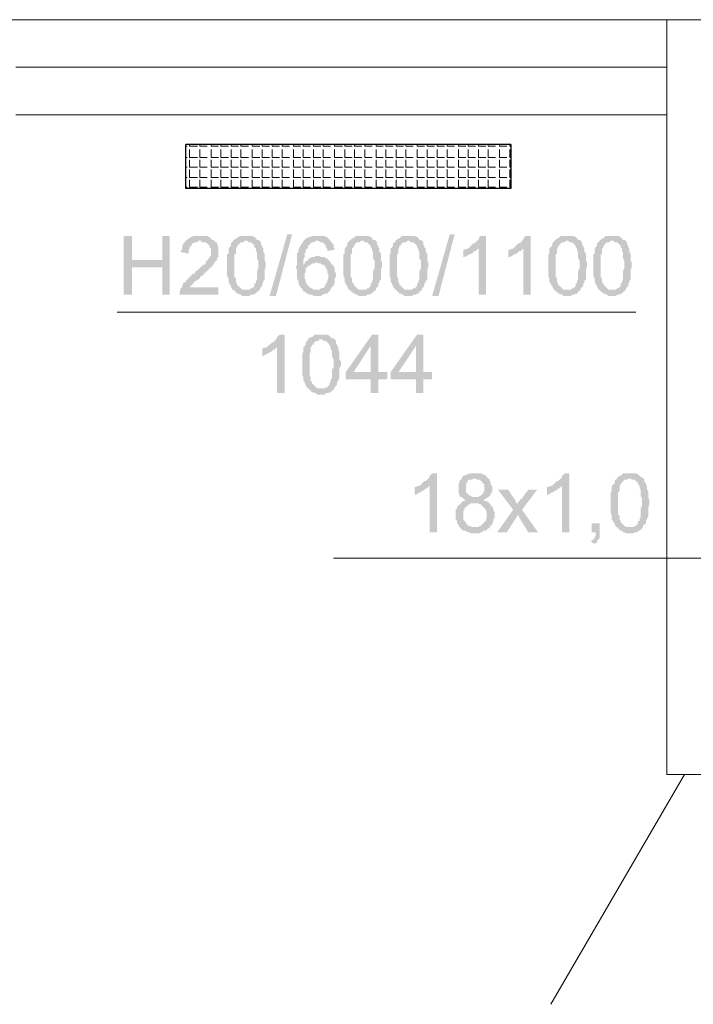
# Model space of a CAD drawing. Header units: millimetres. Extents: x 16 to 647, y 3 to 417.
# Tile 55 of 80: x 227 to 250, y 283 to 316. Entities that reach past the tile are written whole.
import ezdxf

# ---------------------------------------------------------------- set-up
doc = ezdxf.new("R2010")
doc.units = ezdxf.units.MM
doc.header["$MEASUREMENT"] = 0
doc.layers.get('0').update_dxf_attribs({"linetype": 'CONTINUOUS'})

msp = doc.modelspace()

# ---------------------------------------------------------------- hatches: boundary and pattern name
for points in [[(231.008, 309.14), (230.726, 309.14), (230.726, 307.155), (231.008, 307.155), (231.008, 308.081), (232.033, 308.081), (231.008, 308.329)], [(232.282, 309.14), (232.033, 309.14), (232.033, 308.329), (231.008, 308.329), (232.033, 308.081), (232.033, 307.155), (232.282, 307.155)], [(233.307, 309.14), (233.092, 309.14), (233.043, 309.107), (233.01, 309.107), (232.96, 309.057), (232.927, 309.057), (232.877, 309.008), (232.828, 308.975), (232.794, 308.925), (232.745, 308.892), (232.745, 308.842), (232.712, 308.809), (232.712, 308.71), (232.662, 308.627), (232.662, 308.594), (232.927, 308.544), (232.927, 308.677), (232.96, 308.71), (232.96, 308.759), (233.01, 308.809), (233.043, 308.842), (233.043, 308.892), (233.092, 308.892), (233.125, 308.925), (233.225, 308.925), (233.258, 308.975), (233.804, 308.975), (233.771, 309.008), (233.721, 309.008), (233.688, 309.057), (233.638, 309.107), (233.605, 309.107), (233.556, 309.14), (233.39, 309.14)], [(234.863, 309.14), (234.664, 309.14), (234.614, 309.107), (234.565, 309.057), (234.532, 309.057), (234.482, 309.008), (234.449, 309.008), (234.449, 308.975), (234.912, 308.975), (234.962, 308.925), (235.045, 308.925), (235.078, 308.892), (235.127, 308.842), (235.16, 308.809), (235.16, 308.759), (235.21, 308.71), (235.21, 308.627), (235.243, 308.594), (235.243, 308.379), (235.293, 308.296), (235.293, 308.131), (235.293, 308.048), (235.243, 307.949), (235.243, 307.651), (235.21, 307.618), (235.21, 307.535), (235.16, 307.535), (235.16, 307.452), (235.127, 307.403), (235.078, 307.37), (235.045, 307.37), (234.995, 307.32), (234.449, 307.32), (234.482, 307.27), (234.532, 307.237), (234.565, 307.188), (234.614, 307.188), (234.664, 307.155), (234.697, 307.155), (234.747, 307.105), (234.995, 307.105), (235.045, 307.155), (235.127, 307.155), (235.16, 307.188), (235.21, 307.188), (235.243, 307.237), (235.243, 307.254), (235.293, 307.27), (235.342, 307.32), (235.342, 307.37), (235.376, 307.403), (235.425, 307.452), (235.425, 307.535), (235.458, 307.568), (235.458, 307.618), (235.508, 307.651), (235.508, 307.998), (235.541, 308.081), (235.541, 308.247), (235.508, 308.296), (235.508, 308.544), (235.458, 308.594), (235.458, 308.71), (235.425, 308.759), (235.425, 308.809), (235.376, 308.842), (235.376, 308.925), (235.359, 308.941), (235.342, 308.975), (235.293, 309.008), (235.243, 309.008), (235.21, 309.057), (235.16, 309.107), (235.078, 309.14), (234.962, 309.14)], [(235.673, 307.105), (236.269, 309.19), (236.434, 309.19), (235.888, 307.105)], [(237.278, 309.14), (237.113, 309.14), (237.063, 309.107), (236.98, 309.107), (236.947, 309.057), (236.898, 309.057), (236.865, 309.008), (236.815, 308.975), (237.328, 308.975), (237.411, 308.925), (237.46, 308.925), (237.493, 308.892), (237.543, 308.842), (237.526, 308.859), (237.576, 308.809), (237.576, 308.759), (237.626, 308.71), (237.626, 308.627), (237.874, 308.677), (237.874, 308.71), (237.841, 308.759), (237.841, 308.842), (237.791, 308.892), (237.742, 308.975), (237.708, 308.975), (237.708, 309.008), (237.659, 309.057), (237.626, 309.107), (237.576, 309.107), (237.543, 309.14), (237.361, 309.14)], [(238.8, 309.14), (238.602, 309.14), (238.552, 309.107), (238.519, 309.057), (238.47, 309.057), (238.42, 309.008), (238.387, 309.008), (238.387, 308.975), (238.85, 308.975), (238.9, 308.925), (238.982, 308.925), (239.016, 308.892), (239.065, 308.842), (239.098, 308.809), (239.098, 308.759), (239.148, 308.71), (239.148, 308.627), (239.181, 308.594), (239.181, 308.379), (239.231, 308.296), (239.231, 308.131), (239.231, 308.048), (239.181, 307.949), (239.181, 307.651), (239.148, 307.618), (239.148, 307.535), (239.098, 307.535), (239.098, 307.452), (239.065, 307.403), (239.016, 307.37), (238.982, 307.37), (238.933, 307.32), (238.387, 307.32), (238.42, 307.27), (238.47, 307.237), (238.519, 307.188), (238.552, 307.188), (238.602, 307.155), (238.635, 307.155), (238.685, 307.105), (238.933, 307.105), (238.982, 307.155), (239.065, 307.155), (239.098, 307.188), (239.148, 307.188), (239.181, 307.237), (239.181, 307.254), (239.231, 307.27), (239.28, 307.32), (239.28, 307.37), (239.313, 307.403), (239.363, 307.452), (239.363, 307.535), (239.396, 307.568), (239.396, 307.618), (239.446, 307.651), (239.446, 307.998), (239.479, 308.081), (239.479, 308.247), (239.446, 308.296), (239.446, 308.544), (239.396, 308.594), (239.396, 308.71), (239.363, 308.759), (239.363, 308.809), (239.313, 308.842), (239.313, 308.925), (239.297, 308.941), (239.28, 308.975), (239.231, 309.008), (239.181, 309.008), (239.148, 309.057), (239.098, 309.107), (239.016, 309.14), (238.9, 309.14)], [(240.372, 309.14), (240.157, 309.14), (240.124, 309.107), (240.074, 309.057), (240.041, 309.057), (239.992, 309.008), (239.959, 309.008), (239.959, 308.975), (240.422, 308.975), (240.455, 308.925), (240.538, 308.925), (240.587, 308.892), (240.637, 308.842), (240.67, 308.809), (240.67, 308.759), (240.72, 308.71), (240.72, 308.627), (240.753, 308.594), (240.753, 308.379), (240.802, 308.296), (240.802, 308.131), (240.802, 308.048), (240.753, 307.949), (240.753, 307.651), (240.72, 307.618), (240.72, 307.535), (240.67, 307.535), (240.67, 307.452), (240.637, 307.403), (240.587, 307.37), (240.538, 307.37), (240.505, 307.32), (239.959, 307.32), (239.992, 307.27), (240.041, 307.237), (240.074, 307.188), (240.124, 307.188), (240.157, 307.155), (240.207, 307.155), (240.24, 307.105), (240.505, 307.105), (240.538, 307.155), (240.637, 307.155), (240.67, 307.188), (240.72, 307.188), (240.753, 307.237), (240.736, 307.254), (240.802, 307.27), (240.836, 307.32), (240.836, 307.37), (240.885, 307.403), (240.918, 307.452), (240.918, 307.535), (240.968, 307.568), (240.968, 307.618), (241.018, 307.651), (241.018, 307.998), (241.051, 308.081), (241.051, 308.247), (241.018, 308.296), (241.018, 308.544), (240.968, 308.594), (240.968, 308.71), (240.918, 308.759), (240.918, 308.809), (240.885, 308.842), (240.885, 308.925), (240.869, 308.941), (240.836, 308.975), (240.802, 309.008), (240.753, 309.008), (240.72, 309.057), (240.67, 309.107), (240.654, 309.107), (240.587, 309.14), (240.455, 309.14)], [(241.183, 307.105), (241.779, 309.19), (241.944, 309.19), (241.398, 307.105)], [(243.003, 309.14), (242.838, 309.14), (242.788, 309.107), (242.755, 309.057), (242.755, 309.008), (242.705, 308.975), (242.656, 308.925), (242.622, 308.892), (242.573, 308.892), (242.54, 308.842), (242.49, 308.809), (242.457, 308.759), (242.407, 308.71), (242.755, 308.71), (242.755, 307.155), (243.003, 307.155)], [(244.525, 309.14), (244.36, 309.14), (244.31, 309.107), (244.277, 309.057), (244.277, 309.008), (244.227, 308.975), (244.194, 308.925), (244.145, 308.892), (244.095, 308.892), (244.062, 308.842), (244.012, 308.809), (243.979, 308.759), (243.93, 308.71), (244.277, 308.71), (244.277, 307.155), (244.525, 307.155)], [(245.75, 309.14), (245.551, 309.14), (245.501, 309.107), (245.452, 309.057), (245.419, 309.057), (245.369, 309.008), (245.336, 309.008), (245.336, 308.975), (245.799, 308.975), (245.832, 308.925), (245.932, 308.925), (245.965, 308.892), (246.014, 308.842), (246.047, 308.809), (246.047, 308.759), (246.097, 308.71), (246.097, 308.627), (246.13, 308.594), (246.13, 308.379), (246.18, 308.296), (246.18, 308.131), (246.18, 308.048), (246.13, 307.949), (246.13, 307.651), (246.097, 307.618), (246.097, 307.535), (246.047, 307.535), (246.047, 307.452), (246.014, 307.403), (245.965, 307.37), (245.932, 307.37), (245.882, 307.32), (245.336, 307.32), (245.369, 307.27), (245.419, 307.237), (245.452, 307.188), (245.501, 307.188), (245.551, 307.155), (245.584, 307.155), (245.634, 307.105), (245.882, 307.105), (245.932, 307.155), (246.014, 307.155), (246.047, 307.188), (246.097, 307.188), (246.13, 307.237), (246.13, 307.254), (246.18, 307.27), (246.213, 307.32), (246.213, 307.37), (246.262, 307.403), (246.312, 307.452), (246.312, 307.535), (246.345, 307.568), (246.345, 307.618), (246.395, 307.651), (246.395, 307.998), (246.428, 308.081), (246.428, 308.247), (246.395, 308.296), (246.395, 308.544), (246.345, 308.594), (246.345, 308.71), (246.312, 308.759), (246.312, 308.809), (246.262, 308.842), (246.262, 308.925), (246.246, 308.941), (246.213, 308.975), (246.18, 309.008), (246.13, 309.008), (246.097, 309.057), (246.047, 309.107), (246.031, 309.107), (245.965, 309.14), (245.832, 309.14)], [(247.272, 309.14), (247.073, 309.14), (247.024, 309.107), (246.99, 309.057), (246.941, 309.057), (246.891, 309.008), (246.858, 309.008), (246.858, 308.975), (247.321, 308.975), (247.371, 308.925), (247.454, 308.925), (247.487, 308.892), (247.536, 308.842), (247.57, 308.809), (247.57, 308.759), (247.619, 308.71), (247.619, 308.627), (247.652, 308.594), (247.652, 308.379), (247.702, 308.296), (247.702, 308.131), (247.702, 308.048), (247.652, 307.949), (247.652, 307.651), (247.619, 307.618), (247.619, 307.535), (247.57, 307.535), (247.57, 307.452), (247.536, 307.403), (247.487, 307.37), (247.454, 307.37), (247.404, 307.32), (246.858, 307.32), (246.891, 307.27), (246.941, 307.237), (246.99, 307.188), (247.024, 307.188), (247.073, 307.155), (247.106, 307.155), (247.156, 307.105), (247.404, 307.105), (247.454, 307.155), (247.536, 307.155), (247.57, 307.188), (247.619, 307.188), (247.652, 307.237), (247.652, 307.254), (247.702, 307.27), (247.752, 307.32), (247.752, 307.37), (247.785, 307.403), (247.834, 307.452), (247.834, 307.535), (247.867, 307.568), (247.867, 307.618), (247.917, 307.651), (247.917, 307.998), (247.95, 308.081), (247.95, 308.247), (247.917, 308.296), (247.917, 308.544), (247.867, 308.594), (247.867, 308.71), (247.834, 308.759), (247.834, 308.809), (247.785, 308.842), (247.785, 308.925), (247.768, 308.941), (247.752, 308.975), (247.702, 309.008), (247.652, 309.008), (247.619, 309.057), (247.57, 309.107), (247.487, 309.14), (247.371, 309.14)], [(233.804, 308.975), (233.307, 308.975), (233.34, 308.975), (233.39, 308.925), (233.506, 308.925), (233.556, 308.892), (233.605, 308.842), (233.589, 308.859), (233.638, 308.809), (233.638, 308.759), (233.688, 308.71), (233.688, 308.462), (233.638, 308.429), (233.605, 308.379), (233.556, 308.296), (233.539, 308.313), (233.506, 308.247), (233.506, 308.213), (233.473, 308.164), (233.423, 308.164), (233.39, 308.131), (233.34, 308.081), (233.307, 308.048), (233.258, 307.998), (233.175, 307.949), (233.125, 307.866), (233.092, 307.866), (233.043, 307.833), (233.01, 307.783), (232.96, 307.75), (232.927, 307.701), (232.877, 307.651), (232.828, 307.618), (232.828, 307.568), (232.794, 307.568), (232.745, 307.535), (232.712, 307.452), (232.712, 307.403), (232.662, 307.37), (232.662, 307.32), (232.646, 307.337), (232.629, 307.27), (232.629, 307.155), (233.936, 307.155), (233.936, 307.403), (232.96, 307.403), (233.01, 307.452), (233.043, 307.485), (233.092, 307.535), (233.076, 307.552), (233.125, 307.568), (233.125, 307.585), (233.175, 307.618), (233.225, 307.651), (233.307, 307.701), (233.34, 307.783), (233.39, 307.783), (233.423, 307.833), (233.473, 307.866), (233.506, 307.916), (233.556, 307.949), (233.605, 307.998), (233.638, 308.048), (233.688, 308.081), (233.721, 308.081), (233.721, 308.131), (233.704, 308.131), (233.771, 308.164), (233.804, 308.247), (233.853, 308.296), (233.903, 308.329), (233.903, 308.379), (233.886, 308.395), (233.936, 308.429), (233.936, 308.594), (233.936, 308.759), (233.903, 308.842), (233.903, 308.892), (233.853, 308.925)], [(234.449, 308.975), (234.399, 308.925), (234.366, 308.892), (234.366, 308.809), (234.317, 308.759), (234.284, 308.71), (234.284, 308.544), (234.234, 308.511), (234.234, 307.783), (234.284, 307.701), (234.284, 307.568), (234.317, 307.535), (234.317, 307.485), (234.366, 307.452), (234.366, 307.403), (234.399, 307.37), (234.399, 307.32), (234.863, 307.32), (234.747, 307.32), (234.697, 307.37), (234.664, 307.403), (234.614, 307.452), (234.565, 307.485), (234.565, 307.535), (234.565, 307.552), (234.532, 307.568), (234.532, 307.701), (234.482, 307.75), (234.482, 308.511), (234.532, 308.544), (234.532, 308.71), (234.565, 308.759), (234.565, 308.809), (234.614, 308.809), (234.614, 308.842), (234.664, 308.892), (234.697, 308.925), (234.78, 308.925), (234.83, 308.975), (234.863, 308.975)], [(236.815, 308.975), (236.815, 308.925), (236.782, 308.925), (236.782, 308.892), (236.732, 308.842), (236.732, 308.809), (236.683, 308.759), (236.683, 308.71), (236.65, 308.677), (236.65, 308.594), (236.6, 308.544), (236.6, 308.164), (236.567, 308.081), (236.55, 308.098), (236.6, 307.998), (236.6, 307.701), (236.65, 307.618), (236.65, 307.535), (236.683, 307.485), (236.683, 307.452), (236.732, 307.403), (236.732, 307.37), (236.782, 307.37), (236.782, 307.32), (236.815, 307.27), (236.865, 307.237), (236.898, 307.237), (236.947, 307.188), (237.03, 307.155), (237.113, 307.155), (237.162, 307.105), (237.411, 307.105), (237.46, 307.155), (237.493, 307.155), (237.543, 307.188), (237.626, 307.188), (237.659, 307.237), (237.708, 307.27), (237.742, 307.32), (237.162, 307.32), (237.113, 307.37), (237.063, 307.37), (237.063, 307.403), (237.03, 307.403), (236.98, 307.452), (236.947, 307.485), (236.898, 307.568), (236.898, 307.618), (236.865, 307.701), (236.865, 307.866), (236.898, 307.916), (236.898, 308.048), (236.947, 308.081), (236.98, 308.131), (237.03, 308.131), (237.063, 308.164), (236.815, 308.164), (236.815, 308.329), (236.865, 308.429), (236.865, 308.544), (236.898, 308.594), (236.898, 308.677), (236.947, 308.71), (236.98, 308.759), (236.98, 308.809), (237.03, 308.842), (237.063, 308.892), (237.113, 308.925), (237.162, 308.925), (237.245, 308.975), (237.278, 308.975)], [(238.387, 308.975), (238.337, 308.925), (238.304, 308.892), (238.304, 308.809), (238.254, 308.759), (238.221, 308.71), (238.221, 308.544), (238.172, 308.511), (238.172, 307.783), (238.221, 307.701), (238.221, 307.568), (238.254, 307.535), (238.254, 307.485), (238.304, 307.452), (238.304, 307.403), (238.337, 307.37), (238.337, 307.32), (238.8, 307.32), (238.685, 307.32), (238.635, 307.37), (238.602, 307.403), (238.552, 307.452), (238.519, 307.485), (238.519, 307.535), (238.503, 307.552), (238.47, 307.568), (238.47, 307.701), (238.42, 307.75), (238.42, 308.511), (238.47, 308.544), (238.47, 308.71), (238.519, 308.759), (238.519, 308.809), (238.552, 308.809), (238.552, 308.842), (238.602, 308.892), (238.635, 308.925), (238.718, 308.925), (238.767, 308.975), (238.8, 308.975)], [(239.959, 308.975), (239.909, 308.925), (239.859, 308.892), (239.859, 308.809), (239.826, 308.759), (239.777, 308.71), (239.777, 308.544), (239.744, 308.511), (239.744, 307.783), (239.777, 307.701), (239.777, 307.568), (239.826, 307.535), (239.826, 307.485), (239.859, 307.452), (239.859, 307.403), (239.909, 307.37), (239.909, 307.32), (240.372, 307.32), (240.24, 307.32), (240.207, 307.37), (240.157, 307.403), (240.124, 307.452), (240.074, 307.485), (240.074, 307.535), (240.058, 307.552), (240.041, 307.568), (240.041, 307.701), (239.992, 307.75), (239.992, 308.511), (240.041, 308.544), (240.041, 308.71), (240.074, 308.759), (240.074, 308.809), (240.124, 308.809), (240.124, 308.842), (240.157, 308.892), (240.207, 308.925), (240.29, 308.925), (240.339, 308.975), (240.372, 308.975)], [(242.407, 308.71), (242.374, 308.71), (242.275, 308.677), (242.242, 308.677), (242.242, 308.429), (242.275, 308.429), (242.374, 308.462), (242.407, 308.511), (242.457, 308.511), (242.49, 308.544), (242.54, 308.544), (242.573, 308.594), (242.622, 308.627), (242.656, 308.627), (242.705, 308.677), (242.755, 308.71)], [(243.93, 308.71), (243.896, 308.71), (243.814, 308.677), (243.764, 308.677), (243.764, 308.429), (243.814, 308.429), (243.896, 308.462), (243.93, 308.511), (243.979, 308.511), (244.012, 308.544), (244.062, 308.544), (244.095, 308.594), (244.145, 308.627), (244.194, 308.627), (244.227, 308.677), (244.277, 308.71)], [(245.336, 308.975), (245.286, 308.925), (245.253, 308.892), (245.253, 308.809), (245.204, 308.759), (245.154, 308.71), (245.154, 308.544), (245.121, 308.511), (245.121, 307.783), (245.154, 307.701), (245.154, 307.568), (245.204, 307.535), (245.204, 307.485), (245.253, 307.452), (245.253, 307.403), (245.286, 307.37), (245.286, 307.32), (245.75, 307.32), (245.634, 307.32), (245.584, 307.37), (245.551, 307.403), (245.501, 307.452), (245.452, 307.485), (245.452, 307.535), (245.452, 307.552), (245.419, 307.568), (245.419, 307.701), (245.369, 307.75), (245.369, 308.511), (245.419, 308.544), (245.419, 308.71), (245.452, 308.759), (245.452, 308.809), (245.501, 308.809), (245.501, 308.842), (245.551, 308.892), (245.584, 308.925), (245.667, 308.925), (245.716, 308.975), (245.75, 308.975)], [(246.858, 308.975), (246.808, 308.925), (246.775, 308.892), (246.775, 308.809), (246.726, 308.759), (246.693, 308.71), (246.693, 308.544), (246.643, 308.511), (246.643, 307.783), (246.693, 307.701), (246.693, 307.568), (246.726, 307.535), (246.726, 307.485), (246.775, 307.452), (246.775, 307.403), (246.808, 307.37), (246.808, 307.32), (247.272, 307.32), (247.156, 307.32), (247.106, 307.37), (247.073, 307.403), (247.024, 307.452), (246.99, 307.485), (246.99, 307.535), (246.974, 307.552), (246.941, 307.568), (246.941, 307.701), (246.891, 307.75), (246.891, 308.511), (246.941, 308.544), (246.941, 308.71), (246.99, 308.759), (246.99, 308.809), (247.024, 308.809), (247.024, 308.842), (247.073, 308.892), (247.106, 308.925), (247.189, 308.925), (247.239, 308.975), (247.272, 308.975)], [(237.328, 308.462), (237.245, 308.462), (237.196, 308.429), (237.113, 308.429), (237.03, 308.379), (237.014, 308.395), (236.98, 308.329), (236.947, 308.296), (236.898, 308.296), (236.865, 308.213), (236.815, 308.164), (237.063, 308.164), (237.113, 308.213), (237.196, 308.213), (237.278, 308.247), (237.742, 308.247), (237.708, 308.296), (237.659, 308.329), (237.626, 308.379), (237.576, 308.379), (237.543, 308.429), (237.411, 308.429), (237.361, 308.462)], [(237.742, 308.247), (237.278, 308.247), (237.328, 308.213), (237.411, 308.213), (237.46, 308.164), (237.493, 308.164), (237.543, 308.131), (237.576, 308.081), (237.576, 308.048), (237.626, 307.998), (237.626, 307.916), (237.659, 307.833), (237.659, 307.701), (237.626, 307.618), (237.626, 307.568), (237.576, 307.535), (237.576, 307.485), (237.543, 307.452), (237.543, 307.403), (237.46, 307.37), (237.411, 307.37), (237.361, 307.32), (237.278, 307.32), (237.742, 307.32), (237.742, 307.37), (237.791, 307.403), (237.841, 307.452), (237.841, 307.485), (237.874, 307.535), (237.874, 307.701), (237.924, 307.75), (237.924, 307.866), (237.874, 307.949), (237.874, 308.048), (237.841, 308.081), (237.841, 308.131), (237.791, 308.164), (237.742, 308.213)], [(236.186, 305.798), (236.004, 305.798), (235.971, 305.748), (235.922, 305.715), (235.922, 305.665), (235.888, 305.632), (235.839, 305.583), (235.806, 305.533), (235.756, 305.533), (235.723, 305.5), (235.673, 305.45), (235.624, 305.417), (235.591, 305.368), (235.922, 305.368), (235.922, 303.812), (236.186, 303.812)], [(237.411, 305.798), (237.196, 305.798), (237.162, 305.748), (237.113, 305.715), (237.063, 305.715), (237.03, 305.665), (236.98, 305.665), (236.98, 305.632), (237.46, 305.632), (237.493, 305.583), (237.576, 305.583), (237.626, 305.533), (237.659, 305.5), (237.708, 305.45), (237.708, 305.417), (237.742, 305.368), (237.742, 305.285), (237.791, 305.252), (237.791, 305.037), (237.841, 304.954), (237.841, 304.772), (237.841, 304.689), (237.791, 304.607), (237.791, 304.309), (237.742, 304.276), (237.742, 304.193), (237.708, 304.193), (237.708, 304.094), (237.659, 304.061), (237.626, 304.011), (237.576, 304.011), (237.543, 303.978), (236.98, 303.978), (237.03, 303.928), (237.063, 303.895), (237.113, 303.845), (237.162, 303.845), (237.196, 303.812), (237.245, 303.812), (237.278, 303.763), (237.543, 303.763), (237.576, 303.812), (237.659, 303.812), (237.708, 303.845), (237.742, 303.845), (237.791, 303.895), (237.775, 303.895), (237.841, 303.928), (237.874, 303.978), (237.874, 304.011), (237.924, 304.061), (237.957, 304.094), (237.957, 304.193), (238.006, 304.226), (238.006, 304.276), (238.039, 304.309), (238.039, 304.656), (238.089, 304.739), (238.089, 304.904), (238.039, 304.954), (238.039, 305.202), (238.006, 305.252), (238.006, 305.368), (237.957, 305.417), (237.957, 305.45), (237.924, 305.5), (237.924, 305.583), (237.907, 305.599), (237.874, 305.632), (237.841, 305.665), (237.791, 305.665), (237.742, 305.715), (237.708, 305.748), (237.692, 305.765), (237.626, 305.798), (237.493, 305.798)], [(239.363, 305.798), (239.148, 305.798), (238.254, 304.524), (238.254, 304.276), (239.098, 304.276), (239.098, 303.812), (239.363, 303.812), (239.363, 304.276), (239.661, 304.276), (239.661, 304.524), (238.519, 304.524), (239.098, 305.417)], [(239.363, 305.798), (239.098, 305.417), (239.098, 304.524), (238.519, 304.524), (239.363, 304.524)], [(240.885, 305.798), (240.67, 305.798), (239.777, 304.524), (239.777, 304.276), (240.637, 304.276), (240.637, 303.812), (240.885, 303.812), (240.885, 304.276), (241.183, 304.276), (241.183, 304.524), (240.041, 304.524), (240.637, 305.417)], [(240.885, 305.798), (240.637, 305.417), (240.637, 304.524), (240.041, 304.524), (240.885, 304.524)], [(235.591, 305.368), (235.541, 305.368), (235.458, 305.335), (235.425, 305.335), (235.425, 305.07), (235.458, 305.07), (235.541, 305.119), (235.591, 305.153), (235.624, 305.153), (235.673, 305.202), (235.723, 305.202), (235.756, 305.252), (235.806, 305.285), (235.839, 305.285), (235.888, 305.335), (235.922, 305.368)], [(236.98, 305.632), (236.947, 305.583), (236.898, 305.533), (236.898, 305.45), (236.865, 305.417), (236.815, 305.368), (236.815, 305.202), (236.782, 305.153), (236.782, 304.441), (236.815, 304.358), (236.815, 304.226), (236.865, 304.193), (236.865, 304.143), (236.898, 304.094), (236.898, 304.061), (236.947, 304.011), (236.947, 303.978), (237.411, 303.978), (237.278, 303.978), (237.245, 304.011), (237.196, 304.061), (237.162, 304.094), (237.113, 304.143), (237.113, 304.193), (237.096, 304.193), (237.063, 304.226), (237.063, 304.358), (237.03, 304.391), (237.03, 305.153), (237.063, 305.202), (237.063, 305.368), (237.113, 305.417), (237.113, 305.45), (237.162, 305.45), (237.162, 305.5), (237.196, 305.533), (237.245, 305.583), (237.328, 305.583), (237.361, 305.632), (237.411, 305.632)], [(241.348, 301.099), (241.183, 301.099), (241.133, 301.049), (241.1, 301.016), (241.1, 300.967), (241.051, 300.917), (241.018, 300.884), (240.968, 300.834), (240.918, 300.834), (240.885, 300.801), (240.836, 300.751), (240.802, 300.718), (240.753, 300.669), (241.1, 300.669), (241.1, 299.097), (241.348, 299.097)], [(242.622, 301.099), (242.457, 301.099), (242.374, 301.049), (242.325, 301.049), (242.275, 301.016), (242.242, 301.016), (242.192, 300.967), (242.192, 300.917), (242.159, 300.884), (242.11, 300.834), (242.11, 300.801), (242.076, 300.751), (242.076, 300.454), (242.11, 300.371), (242.11, 300.338), (242.093, 300.338), (242.159, 300.288), (242.192, 300.288), (242.242, 300.239), (242.275, 300.205), (242.374, 300.205), (242.325, 300.205), (242.275, 300.156), (242.242, 300.156), (242.192, 300.123), (242.159, 300.073), (242.11, 300.04), (242.076, 299.99), (242.06, 300.007), (242.027, 299.957), (242.027, 299.908), (241.977, 299.858), (241.977, 299.527), (242.027, 299.477), (242.027, 299.395), (242.076, 299.362), (242.076, 299.312), (242.11, 299.279), (242.159, 299.229), (242.622, 299.279), (242.54, 299.279), (242.457, 299.312), (242.407, 299.312), (242.374, 299.362), (242.325, 299.395), (242.325, 299.444), (242.275, 299.477), (242.242, 299.527), (242.242, 299.825), (242.275, 299.858), (242.275, 299.908), (242.325, 299.957), (242.374, 299.99), (242.407, 300.04), (242.457, 300.04), (242.49, 300.073), (243.135, 300.073), (243.086, 300.123), (243.003, 300.156), (242.953, 300.156), (242.92, 300.205), (242.953, 300.205), (243.003, 300.239), (243.086, 300.288), (242.54, 300.288), (242.49, 300.338), (242.457, 300.338), (242.407, 300.371), (242.374, 300.421), (242.325, 300.454), (242.325, 300.718), (242.374, 300.801), (242.407, 300.834), (242.391, 300.851), (242.457, 300.884), (242.54, 300.884), (242.573, 300.917), (243.086, 300.917), (243.036, 300.967), (243.036, 300.983), (243.003, 301.016), (242.953, 301.049), (242.92, 301.049), (242.838, 301.099), (242.705, 301.099)], [(245.832, 301.099), (245.667, 301.099), (245.634, 301.049), (245.584, 301.016), (245.584, 300.967), (245.551, 300.917), (245.501, 300.884), (245.452, 300.834), (245.419, 300.834), (245.369, 300.801), (245.336, 300.751), (245.286, 300.718), (245.253, 300.669), (245.584, 300.669), (245.584, 299.097), (245.832, 299.097)], [(247.867, 301.099), (247.652, 301.099), (247.619, 301.049), (247.57, 301.016), (247.536, 301.016), (247.487, 300.967), (247.454, 300.967), (247.454, 300.917), (247.917, 300.917), (247.95, 300.884), (248.049, 300.884), (248.082, 300.834), (248.132, 300.801), (248.165, 300.751), (248.165, 300.718), (248.215, 300.669), (248.215, 300.586), (248.248, 300.536), (248.248, 300.338), (248.298, 300.239), (248.298, 300.073), (248.298, 299.99), (248.248, 299.908), (248.248, 299.61), (248.215, 299.577), (248.215, 299.477), (248.165, 299.477), (248.165, 299.395), (248.132, 299.362), (248.082, 299.312), (248.049, 299.312), (248, 299.279), (247.454, 299.279), (247.487, 299.229), (247.536, 299.18), (247.57, 299.147), (247.619, 299.147), (247.652, 299.097), (247.702, 299.097), (247.752, 299.064), (248, 299.064), (248.049, 299.097), (248.132, 299.097), (248.165, 299.147), (248.215, 299.147), (248.248, 299.18), (248.248, 299.196), (248.298, 299.229), (248.331, 299.279), (248.331, 299.312), (248.38, 299.362), (248.43, 299.395), (248.43, 299.477), (248.463, 299.527), (248.463, 299.577), (248.513, 299.61), (248.513, 299.957), (248.546, 300.04), (248.546, 300.205), (248.513, 300.239), (248.513, 300.503), (248.463, 300.536), (248.463, 300.669), (248.43, 300.718), (248.43, 300.751), (248.38, 300.801), (248.38, 300.884), (248.364, 300.9), (248.331, 300.917), (248.298, 300.967), (248.248, 300.967), (248.215, 301.016), (248.165, 301.049), (248.149, 301.066), (248.082, 301.099), (247.95, 301.099)], [(243.086, 300.917), (242.622, 300.917), (242.656, 300.917), (242.705, 300.884), (242.788, 300.884), (242.838, 300.834), (242.871, 300.834), (242.871, 300.801), (242.92, 300.751), (242.953, 300.718), (242.953, 300.586), (242.953, 300.503), (242.92, 300.454), (242.92, 300.421), (242.871, 300.371), (242.838, 300.338), (242.788, 300.338), (242.755, 300.288), (242.622, 300.288), (243.086, 300.288), (243.135, 300.338), (243.168, 300.371), (243.168, 300.421), (243.218, 300.454), (243.218, 300.669), (243.168, 300.718), (243.168, 300.801), (243.135, 300.834), (243.135, 300.884)], [(247.454, 300.917), (247.404, 300.884), (247.371, 300.834), (247.371, 300.751), (247.321, 300.718), (247.272, 300.669), (247.272, 300.503), (247.239, 300.454), (247.239, 299.742), (247.272, 299.659), (247.272, 299.527), (247.321, 299.477), (247.321, 299.444), (247.371, 299.395), (247.371, 299.362), (247.404, 299.312), (247.404, 299.279), (247.867, 299.279), (247.752, 299.279), (247.702, 299.312), (247.652, 299.362), (247.619, 299.395), (247.57, 299.444), (247.57, 299.477), (247.57, 299.494), (247.536, 299.527), (247.536, 299.659), (247.487, 299.693), (247.487, 300.454), (247.536, 300.503), (247.536, 300.669), (247.57, 300.718), (247.57, 300.751), (247.619, 300.751), (247.619, 300.801), (247.652, 300.834), (247.702, 300.884), (247.785, 300.884), (247.834, 300.917), (247.867, 300.917)], [(240.753, 300.669), (240.72, 300.669), (240.637, 300.636), (240.587, 300.636), (240.587, 300.371), (240.637, 300.371), (240.72, 300.421), (240.753, 300.454), (240.802, 300.454), (240.836, 300.503), (240.885, 300.503), (240.918, 300.536), (240.968, 300.586), (241.018, 300.586), (241.051, 300.636), (241.1, 300.669)], [(243.764, 300.536), (243.417, 300.536), (243.93, 299.858), (244.095, 299.693), (244.145, 299.577), (244.442, 299.097), (244.773, 299.097), (244.227, 299.858), (244.062, 300.04), (244.062, 300.073), (244.012, 300.123), (244.012, 300.156), (243.979, 300.205)], [(244.74, 300.536), (244.442, 300.536), (244.194, 300.205), (244.178, 300.222), (244.145, 300.156), (244.095, 300.123), (244.062, 300.04), (244.227, 299.858)], [(245.253, 300.669), (245.204, 300.669), (245.121, 300.636), (245.071, 300.636), (245.071, 300.371), (245.121, 300.371), (245.204, 300.421), (245.253, 300.454), (245.286, 300.454), (245.336, 300.503), (245.369, 300.503), (245.419, 300.536), (245.452, 300.586), (245.501, 300.586), (245.551, 300.636), (245.584, 300.669)], [(243.135, 300.073), (242.622, 300.073), (242.755, 300.073), (242.788, 300.04), (242.838, 300.04), (242.871, 299.99), (242.92, 299.957), (242.953, 299.908), (243.003, 299.858), (243.003, 299.825), (243.036, 299.775), (243.036, 299.577), (243.003, 299.527), (243.003, 299.477), (242.953, 299.444), (242.92, 299.395), (242.871, 299.362), (242.838, 299.312), (242.788, 299.312), (242.755, 299.279), (242.622, 299.279), (242.159, 299.229), (242.143, 299.246), (242.192, 299.18), (242.242, 299.147), (242.325, 299.147), (242.374, 299.097), (242.457, 299.097), (242.49, 299.064), (242.788, 299.064), (242.838, 299.097), (242.871, 299.097), (242.92, 299.147), (243.003, 299.147), (243.036, 299.18), (243.086, 299.229), (243.135, 299.229), (243.135, 299.279), (243.168, 299.312), (243.218, 299.362), (243.218, 299.395), (243.251, 299.444), (243.251, 299.527), (243.301, 299.577), (243.301, 299.693), (243.301, 299.775), (243.251, 299.858), (243.251, 299.908), (243.218, 299.957), (243.218, 299.99), (243.168, 299.99), (243.168, 300.04)], [(243.93, 299.858), (243.384, 299.097), (243.714, 299.097), (244.095, 299.693)], [(246.858, 299.395), (246.593, 299.395), (246.593, 299.097), (246.726, 299.097), (246.726, 298.981), (246.693, 298.931), (246.693, 298.898), (246.643, 298.849), (246.56, 298.799), (246.643, 298.716), (246.726, 298.716), (246.775, 298.766), (246.775, 298.799), (246.808, 298.849), (246.858, 298.898), (246.858, 299.097)]]:
    msp.add_hatch(color=7).paths.add_polyline_path(points)

# ---------------------------------------------------------------- linework, layer by layer
at = {"color": 252, "linetype": 'Continuous', "lineweight": 18, "true_color": 0x989898}
for points in [[(159.73, 316.47), (406.24, 316.47), (406.24, 316.47)], [(249.141, 306.344), (249.141, 316.47)], [(249.141, 314.865), (227.07, 314.865)], [(227.07, 313.243), (249.141, 313.243)], [(249.141, 306.344), (249.141, 296.35)], [(249.141, 290.89), (249.141, 296.35)], [(245.204, 283.097), (249.737, 290.89)], [(249.141, 290.89), (250.333, 290.89)]]:
    msp.add_lwpolyline(points, dxfattribs=at)
at = {"color": 7, "linetype": 'Continuous', "lineweight": 30}
for points in [[(232.828, 310.745), (232.828, 312.234), (232.828, 312.234)], [(243.847, 312.234), (243.847, 310.745), (232.828, 310.745)], [(243.847, 312.234), (232.828, 312.234)]]:
    msp.add_lwpolyline(points, dxfattribs=at)
at = {"color": 7, "linetype": 'Continuous', "lineweight": 20}
for points in [[(232.828, 312.184), (232.877, 312.184)], [(232.96, 312.184), (232.96, 312.234)], [(232.96, 312.184), (233.225, 312.184)], [(232.96, 311.804), (232.96, 312.069)], [(233.307, 312.184), (233.307, 312.234)], [(233.307, 312.184), (233.556, 312.184)], [(233.307, 311.804), (233.307, 312.069)], [(233.688, 312.184), (233.688, 312.234)], [(233.688, 312.184), (233.936, 312.184)], [(233.688, 311.804), (233.688, 312.069)], [(234.019, 312.184), (234.019, 312.234)], [(234.019, 312.184), (234.284, 312.184)], [(234.019, 311.804), (234.019, 312.069)], [(234.366, 312.184), (234.366, 312.234)], [(234.366, 312.184), (234.614, 312.184)], [(234.366, 311.804), (234.366, 312.069)], [(234.697, 312.184), (234.697, 312.234)], [(234.697, 312.184), (234.962, 312.184)], [(234.697, 311.804), (234.697, 312.069)], [(235.078, 312.184), (235.078, 312.234)], [(235.078, 312.184), (235.342, 312.184)], [(235.078, 311.804), (235.078, 312.069)], [(235.425, 312.184), (235.425, 312.234)], [(235.425, 312.184), (235.673, 312.184)], [(235.425, 311.804), (235.425, 312.069)], [(235.756, 312.184), (235.756, 312.234)], [(235.756, 312.184), (236.004, 312.184)], [(235.756, 311.804), (235.756, 312.069)], [(236.104, 312.184), (236.104, 312.234)], [(236.104, 312.184), (236.352, 312.184)], [(236.104, 311.804), (236.104, 312.069)], [(236.484, 312.184), (236.484, 312.234)], [(236.484, 312.184), (236.732, 312.184)], [(236.484, 311.804), (236.484, 312.069)], [(236.815, 312.184), (236.815, 312.234)], [(236.815, 312.184), (237.063, 312.184)], [(236.815, 311.804), (236.815, 312.069)], [(237.162, 312.184), (237.162, 312.234)], [(237.162, 312.184), (237.411, 312.184)], [(237.162, 311.804), (237.162, 312.069)], [(237.493, 312.184), (237.493, 312.234)], [(237.493, 312.184), (237.742, 312.184)], [(237.493, 311.804), (237.493, 312.069)], [(237.874, 312.184), (237.874, 312.234)], [(237.874, 312.184), (238.139, 312.184)], [(237.874, 311.804), (237.874, 312.069)], [(238.221, 312.184), (238.221, 312.234)], [(238.221, 312.184), (238.47, 312.184)], [(238.221, 311.804), (238.221, 312.069)], [(238.552, 312.184), (238.552, 312.234)], [(238.552, 312.184), (238.8, 312.184)], [(238.552, 311.804), (238.552, 312.069)], [(238.9, 312.184), (238.9, 312.234)], [(238.9, 312.184), (239.148, 312.184)], [(238.9, 311.804), (238.9, 312.069)], [(239.28, 312.184), (239.28, 312.234)], [(239.28, 312.184), (239.528, 312.184)], [(239.28, 311.804), (239.28, 312.069)], [(239.611, 312.184), (239.611, 312.234)], [(239.611, 312.184), (239.859, 312.184)], [(239.611, 311.804), (239.611, 312.069)], [(239.959, 312.184), (239.959, 312.234)], [(239.959, 312.184), (240.207, 312.184)], [(239.959, 311.804), (239.959, 312.069)], [(240.29, 312.184), (240.29, 312.234)], [(240.29, 312.184), (240.538, 312.184)], [(240.29, 311.804), (240.29, 312.069)], [(240.67, 312.184), (240.67, 312.234)], [(240.67, 312.184), (240.918, 312.184)], [(240.67, 311.804), (240.67, 312.069)], [(241.018, 312.184), (241.018, 312.234)], [(241.018, 312.184), (241.266, 312.184)], [(241.018, 311.804), (241.018, 312.069)], [(241.348, 312.184), (241.348, 312.234)], [(241.348, 312.184), (241.597, 312.184)], [(241.348, 311.804), (241.348, 312.069)], [(241.696, 312.184), (241.696, 312.234)], [(241.696, 312.184), (241.944, 312.184)], [(241.696, 311.804), (241.696, 312.069)], [(242.076, 312.184), (242.076, 312.234)], [(242.076, 312.184), (242.325, 312.184)], [(242.076, 311.804), (242.076, 312.069)], [(242.407, 312.184), (242.407, 312.234)], [(242.407, 312.184), (242.656, 312.184)], [(242.407, 311.804), (242.407, 312.069)], [(242.755, 312.184), (242.755, 312.234)], [(242.755, 312.184), (243.003, 312.184)], [(242.755, 311.804), (242.755, 312.069)], [(243.086, 312.184), (243.086, 312.234)], [(243.086, 312.184), (243.334, 312.184)], [(243.086, 311.804), (243.086, 312.069)], [(243.466, 312.184), (243.466, 312.234)], [(243.466, 312.184), (243.714, 312.184)], [(243.466, 311.804), (243.466, 312.069)], [(243.814, 312.184), (243.814, 312.234)], [(243.814, 312.184), (243.847, 312.184)], [(243.814, 311.804), (243.814, 312.069)], [(232.828, 311.804), (232.877, 311.804)], [(232.96, 311.804), (233.225, 311.804)], [(232.96, 311.473), (232.96, 311.721)], [(233.307, 311.804), (233.556, 311.804)], [(233.307, 311.473), (233.307, 311.721)], [(233.688, 311.804), (233.936, 311.804)], [(233.688, 311.473), (233.688, 311.721)], [(234.019, 311.804), (234.284, 311.804)], [(234.019, 311.473), (234.019, 311.721)], [(234.366, 311.804), (234.614, 311.804)], [(234.366, 311.473), (234.366, 311.721)], [(234.697, 311.804), (234.962, 311.804)], [(234.697, 311.473), (234.697, 311.721)], [(235.078, 311.804), (235.342, 311.804)], [(235.078, 311.473), (235.078, 311.721)], [(235.425, 311.804), (235.673, 311.804)], [(235.425, 311.473), (235.425, 311.721)], [(235.756, 311.804), (236.004, 311.804)], [(235.756, 311.473), (235.756, 311.721)], [(236.104, 311.804), (236.352, 311.804)], [(236.104, 311.473), (236.104, 311.721)], [(236.484, 311.804), (236.732, 311.804)], [(236.484, 311.473), (236.484, 311.721)], [(236.815, 311.804), (237.063, 311.804)], [(236.815, 311.473), (236.815, 311.721)], [(237.162, 311.804), (237.411, 311.804)], [(237.162, 311.473), (237.162, 311.721)], [(237.493, 311.804), (237.742, 311.804)], [(237.493, 311.473), (237.493, 311.721)], [(237.874, 311.804), (238.139, 311.804)], [(237.874, 311.473), (237.874, 311.721)], [(238.221, 311.804), (238.47, 311.804)], [(238.221, 311.473), (238.221, 311.721)], [(238.552, 311.804), (238.8, 311.804)], [(238.552, 311.473), (238.552, 311.721)], [(238.9, 311.804), (239.148, 311.804)], [(238.9, 311.473), (238.9, 311.721)], [(239.28, 311.804), (239.528, 311.804)], [(239.28, 311.473), (239.28, 311.721)], [(239.611, 311.804), (239.859, 311.804)], [(239.611, 311.473), (239.611, 311.721)], [(239.959, 311.804), (240.207, 311.804)], [(239.959, 311.473), (239.959, 311.721)], [(240.29, 311.804), (240.538, 311.804)], [(240.29, 311.473), (240.29, 311.721)], [(240.67, 311.804), (240.918, 311.804)], [(240.67, 311.473), (240.67, 311.721)], [(241.018, 311.804), (241.266, 311.804)], [(241.018, 311.473), (241.018, 311.721)], [(241.348, 311.804), (241.597, 311.804)], [(241.348, 311.473), (241.348, 311.721)], [(241.696, 311.804), (241.944, 311.804)], [(241.696, 311.473), (241.696, 311.721)], [(242.076, 311.804), (242.325, 311.804)], [(242.076, 311.473), (242.076, 311.721)], [(242.407, 311.804), (242.656, 311.804)], [(242.407, 311.473), (242.407, 311.721)], [(242.755, 311.804), (243.003, 311.804)], [(242.755, 311.473), (242.755, 311.721)], [(243.086, 311.804), (243.334, 311.804)], [(243.086, 311.473), (243.086, 311.721)], [(243.466, 311.804), (243.714, 311.804)], [(243.466, 311.473), (243.466, 311.721)], [(243.814, 311.804), (243.847, 311.804)], [(243.814, 311.473), (243.814, 311.721)], [(232.828, 311.473), (232.877, 311.473)], [(232.96, 311.473), (233.225, 311.473)], [(232.96, 311.125), (232.96, 311.39)], [(233.307, 311.473), (233.556, 311.473)], [(233.307, 311.125), (233.307, 311.39)], [(233.688, 311.473), (233.936, 311.473)], [(233.688, 311.125), (233.688, 311.39)], [(234.019, 311.473), (234.284, 311.473)], [(234.019, 311.125), (234.019, 311.39)], [(234.366, 311.473), (234.614, 311.473)], [(234.366, 311.125), (234.366, 311.39)], [(234.697, 311.473), (234.962, 311.473)], [(234.697, 311.125), (234.697, 311.39)], [(235.078, 311.473), (235.342, 311.473)], [(235.078, 311.125), (235.078, 311.39)], [(235.425, 311.473), (235.673, 311.473)], [(235.425, 311.125), (235.425, 311.39)], [(235.756, 311.473), (236.004, 311.473)], [(235.756, 311.125), (235.756, 311.39)], [(236.104, 311.473), (236.352, 311.473)], [(236.104, 311.125), (236.104, 311.39)], [(236.484, 311.473), (236.732, 311.473)], [(236.484, 311.125), (236.484, 311.39)], [(236.815, 311.473), (237.063, 311.473)], [(236.815, 311.125), (236.815, 311.39)], [(237.162, 311.473), (237.411, 311.473)], [(237.162, 311.125), (237.162, 311.39)], [(237.493, 311.473), (237.742, 311.473)], [(237.493, 311.125), (237.493, 311.39)], [(237.874, 311.473), (238.139, 311.473)], [(237.874, 311.125), (237.874, 311.39)], [(238.221, 311.473), (238.47, 311.473)], [(238.221, 311.125), (238.221, 311.39)], [(238.552, 311.473), (238.8, 311.473)], [(238.552, 311.125), (238.552, 311.39)], [(238.9, 311.473), (239.148, 311.473)], [(238.9, 311.125), (238.9, 311.39)], [(239.28, 311.473), (239.528, 311.473)], [(239.28, 311.125), (239.28, 311.39)], [(239.611, 311.473), (239.859, 311.473)], [(239.611, 311.125), (239.611, 311.39)], [(239.959, 311.473), (240.207, 311.473)], [(239.959, 311.125), (239.959, 311.39)], [(240.29, 311.473), (240.538, 311.473)], [(240.29, 311.125), (240.29, 311.39)], [(240.67, 311.473), (240.918, 311.473)], [(240.67, 311.125), (240.67, 311.39)], [(241.018, 311.473), (241.266, 311.473)], [(241.018, 311.125), (241.018, 311.39)], [(241.348, 311.473), (241.597, 311.473)], [(241.348, 311.125), (241.348, 311.39)], [(241.696, 311.473), (241.944, 311.473)], [(241.696, 311.125), (241.696, 311.39)], [(242.076, 311.473), (242.325, 311.473)], [(242.076, 311.125), (242.076, 311.39)], [(242.407, 311.473), (242.656, 311.473)], [(242.407, 311.125), (242.407, 311.39)], [(242.755, 311.473), (243.003, 311.473)], [(242.755, 311.125), (242.755, 311.39)], [(243.086, 311.473), (243.334, 311.473)], [(243.086, 311.125), (243.086, 311.39)], [(243.466, 311.473), (243.714, 311.473)], [(243.466, 311.125), (243.466, 311.39)], [(243.814, 311.473), (243.847, 311.473)], [(243.814, 311.125), (243.814, 311.39)], [(232.828, 311.125), (232.877, 311.125)], [(232.96, 311.125), (233.225, 311.125)], [(232.96, 310.795), (232.96, 311.043)], [(233.307, 311.125), (233.556, 311.125)], [(233.307, 310.795), (233.307, 311.043)], [(233.688, 311.125), (233.936, 311.125)], [(233.688, 310.795), (233.688, 311.043)], [(234.019, 311.125), (234.284, 311.125)], [(234.019, 310.795), (234.019, 311.043)], [(234.366, 311.125), (234.614, 311.125)], [(234.366, 310.795), (234.366, 311.043)], [(234.697, 311.125), (234.962, 311.125)], [(234.697, 310.795), (234.697, 311.043)], [(235.078, 311.125), (235.342, 311.125)], [(235.078, 310.795), (235.078, 311.043)], [(235.425, 311.125), (235.673, 311.125)], [(235.425, 310.795), (235.425, 311.043)], [(235.756, 311.125), (236.004, 311.125)], [(235.756, 310.795), (235.756, 311.043)], [(236.104, 311.125), (236.352, 311.125)], [(236.104, 310.795), (236.104, 311.043)], [(236.484, 311.125), (236.732, 311.125)], [(236.484, 310.795), (236.484, 311.043)], [(236.815, 311.125), (237.063, 311.125)], [(236.815, 310.795), (236.815, 311.043)], [(237.162, 311.125), (237.411, 311.125)], [(237.162, 310.795), (237.162, 311.043)], [(237.493, 311.125), (237.742, 311.125)], [(237.493, 310.795), (237.493, 311.043)], [(237.874, 311.125), (238.139, 311.125)], [(237.874, 310.795), (237.874, 311.043)], [(238.221, 311.125), (238.47, 311.125)], [(238.221, 310.795), (238.221, 311.043)], [(238.552, 311.125), (238.8, 311.125)], [(238.552, 310.795), (238.552, 311.043)], [(238.9, 311.125), (239.148, 311.125)], [(238.9, 310.795), (238.9, 311.043)], [(239.28, 311.125), (239.528, 311.125)], [(239.28, 310.795), (239.28, 311.043)], [(239.611, 311.125), (239.859, 311.125)], [(239.611, 310.795), (239.611, 311.043)], [(239.959, 311.125), (240.207, 311.125)], [(239.959, 310.795), (239.959, 311.043)], [(240.29, 311.125), (240.538, 311.125)], [(240.29, 310.795), (240.29, 311.043)], [(240.67, 311.125), (240.918, 311.125)], [(240.67, 310.795), (240.67, 311.043)], [(241.018, 311.125), (241.266, 311.125)], [(241.018, 310.795), (241.018, 311.043)], [(241.348, 311.125), (241.597, 311.125)], [(241.348, 310.795), (241.348, 311.043)], [(241.696, 311.125), (241.944, 311.125)], [(241.696, 310.795), (241.696, 311.043)], [(242.076, 311.125), (242.325, 311.125)], [(242.076, 310.795), (242.076, 311.043)], [(242.407, 311.125), (242.656, 311.125)], [(242.407, 310.795), (242.407, 311.043)], [(242.755, 311.125), (243.003, 311.125)], [(242.755, 310.795), (242.755, 311.043)], [(243.086, 311.125), (243.334, 311.125)], [(243.086, 310.795), (243.086, 311.043)], [(243.466, 311.125), (243.714, 311.125)], [(243.466, 310.795), (243.466, 311.043)], [(243.814, 311.125), (243.847, 311.125)], [(243.814, 310.795), (243.814, 311.043)], [(232.828, 310.795), (232.877, 310.795)], [(232.96, 310.795), (233.225, 310.795)], [(233.307, 310.795), (233.556, 310.795)], [(233.688, 310.795), (233.936, 310.795)], [(234.019, 310.795), (234.284, 310.795)], [(234.366, 310.795), (234.614, 310.795)], [(234.697, 310.795), (234.962, 310.795)], [(235.078, 310.795), (235.342, 310.795)], [(235.425, 310.795), (235.673, 310.795)], [(235.756, 310.795), (236.004, 310.795)], [(236.104, 310.795), (236.352, 310.795)], [(236.484, 310.795), (236.732, 310.795)], [(236.815, 310.795), (237.063, 310.795)], [(237.162, 310.795), (237.411, 310.795)], [(237.493, 310.795), (237.742, 310.795)], [(237.874, 310.795), (238.139, 310.795)], [(238.221, 310.795), (238.47, 310.795)], [(238.552, 310.795), (238.8, 310.795)], [(238.9, 310.795), (239.148, 310.795)], [(239.28, 310.795), (239.528, 310.795)], [(239.611, 310.795), (239.859, 310.795)], [(239.959, 310.795), (240.207, 310.795)], [(240.29, 310.795), (240.538, 310.795)], [(240.67, 310.795), (240.918, 310.795)], [(241.018, 310.795), (241.266, 310.795)], [(241.348, 310.795), (241.597, 310.795)], [(241.696, 310.795), (241.944, 310.795)], [(242.076, 310.795), (242.325, 310.795)], [(242.407, 310.795), (242.656, 310.795)], [(242.755, 310.795), (243.003, 310.795)], [(243.086, 310.795), (243.334, 310.795)], [(243.466, 310.795), (243.714, 310.795)], [(243.814, 310.795), (243.847, 310.795)], [(230.511, 306.559), (248.082, 306.559), (248.082, 306.559)], [(252.318, 298.22), (237.841, 298.22), (237.841, 298.22)]]:
    msp.add_lwpolyline(points, dxfattribs=at)

doc.saveas('drawing.dxf')
